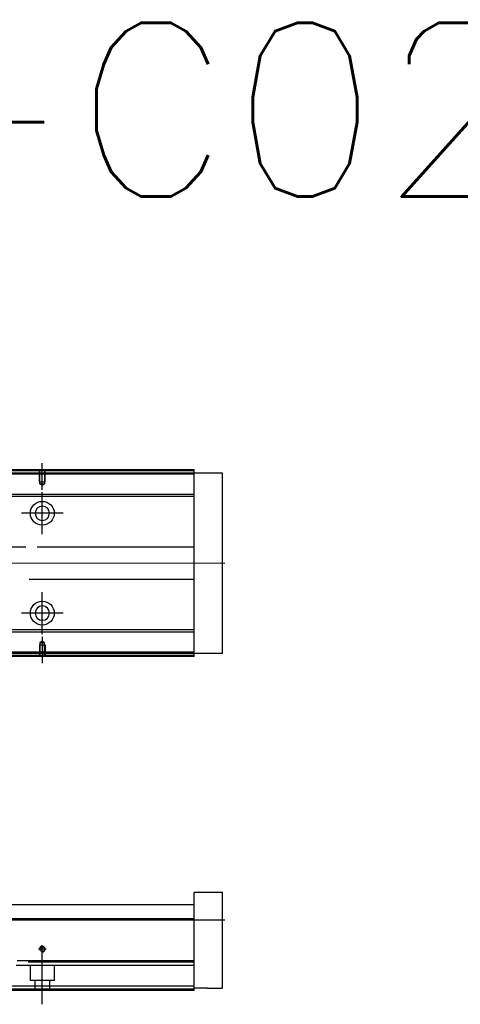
# Model space of a CAD drawing. Header units: millimetres. Extents: x -1108 to 3135, y -1596 to 860.
# Tile 40 of 40: x 1150 to 1353, y 75 to 528. Entities that reach past the tile are written whole.
import ezdxf
from ezdxf.lldxf.tags import DXFTag

# ---------------------------------------------------------------- set-up
doc = ezdxf.new("R2010")
doc.units = ezdxf.units.MM
doc.layers.get('0').update_dxf_attribs({"linetype": 'CONTINUOUS'})
doc.styles.get("Standard").update_dxf_attribs({"font": 'txt.shx', "height": 0.5})
tags = doc.linetypes.add('DASHED', pattern=[25.72, 12.86, -12.86]).pattern_tags.tags
tags[6:7] = [DXFTag(74, 4), DXFTag(75, 0), DXFTag(340, '0'), DXFTag(46, 0.0), DXFTag(50, 0.0), DXFTag(44, 0.0), DXFTag(45, 0.0)]
tags[4:5] = [DXFTag(74, 4), DXFTag(75, 0), DXFTag(340, '0'), DXFTag(46, 0.0), DXFTag(50, 0.0), DXFTag(44, 0.0), DXFTag(45, 0.0)]

msp = doc.modelspace()

# ---------------------------------------------------------------- linework, layer by layer
at = {"ltscale": 0.2}
for p, q in [((1160.31, 311.52), (1160.31, 323.67)), ((1160.31, 291.02), (1160.31, 310.32)), ((1169.96, 300.67), (1150.66, 300.67)), ((1160.31, 245.07), (1160.31, 264.37)), ((1169.96, 254.72), (1150.66, 254.72)), ((1160.31, 243.81), (1160.31, 231.67)), ((1162.11, 100.02), (1158.51, 100.02)), ((1160.31, 98.22), (1160.31, 101.82)), ((1160.31, 74.6), (1160.31, 100.35))]:
    msp.add_line(p, q, dxfattribs=at)
at = {"linetype": 'Continuous'}
for p, q in [((1161.19, 320.17), (890.31, 320.17)), ((1160.95, 319.17), (890.31, 319.17)), ((1230.31, 319.17), (1160.95, 319.17)), ((1230.31, 320.17), (1161.19, 320.17)), ((1230.31, 320.17), (1230.31, 320.67)), ((1230.31, 319.17), (1230.31, 320.17)), ((1243.31, 319.17), (1230.31, 319.17)), ((1230.31, 236.17), (1230.31, 319.17)), ((1243.31, 236.17), (1243.31, 319.17)), ((1158.34, 308.35), (1089.47, 308.35)), ((1158.58, 309.35), (1089.66, 309.35)), ((1230.31, 308.35), (1158.34, 308.35)), ((1230.31, 309.35), (1158.58, 309.35)), ((1087.76, 285.17), (1152.75, 285.17)), ((1157.9, 285.17), (1230.31, 285.17)), ((1230.31, 270.17), (1154.28, 270.17)), ((1230.31, 245.99), (1143.31, 245.99)), ((1230.31, 246.99), (1143.55, 246.99)), ((1230.31, 236.17), (1140.95, 236.17)), ((1243.31, 236.17), (1230.31, 236.17)), ((1230.31, 235.17), (1230.31, 236.17)), ((1230.31, 235.17), (1140.71, 235.17)), ((1230.31, 234.67), (1230.31, 235.17)), ((1243.31, 126.02), (1230.31, 126.02)), ((1230.31, 115.02), (1230.31, 126.02)), ((1243.31, 82.02), (1243.31, 126.02)), ((1089.66, 120.52), (1155.05, 120.52)), ((1155.05, 120.52), (1230.31, 120.52)), ((1153.48, 114.02), (890.31, 114.02)), ((1230.31, 114.02), (1153.48, 114.02)), ((1230.31, 114.02), (1230.31, 115.02)), ((1230.31, 94.57), (1230.31, 114.02)), ((1230.31, 94.57), (1148.8, 94.57)), ((1230.31, 94.07), (1230.31, 94.57)), ((1230.31, 83.02), (1230.31, 94.07)), ((1230.31, 83.02), (1146.01, 83.02)), ((1230.31, 81.02), (1230.31, 83.02)), ((1236.31, 82.02), (1230.31, 82.02)), ((1236.31, 82.02), (1243.31, 82.02)), ((1230.31, 81.02), (1145.53, 81.02))]:
    msp.add_line(p, q, dxfattribs=at)
at = {"linetype": 'DASHED'}
for p, q in [((1230.31, 318.67), (890.31, 318.67)), ((1230.31, 236.67), (1141.07, 236.67)), ((1230.31, 92.52), (1148.3, 92.52)), ((1154.81, 85.52), (1154.81, 92.52)), ((1165.81, 92.52), (1165.81, 85.52)), ((1165.81, 85.52), (1154.81, 85.52)), ((1157.01, 81.02), (1157.01, 85.52)), ((1163.61, 85.52), (1163.61, 81.02)), ((1230.31, 81.52), (1145.65, 81.52))]:
    msp.add_line(p, q, dxfattribs=at)
at = {"linetype": 'DASHED', "ltscale": 0.1}
for p, q in [((1159.01, 315.17), (1159.01, 320.17)), ((1159.23, 314.17), (1159.23, 320.17)), ((1161.38, 320.17), (1161.38, 314.17)), ((1161.61, 315.17), (1161.61, 320.17)), ((1159.01, 315.17), (1161.61, 315.17)), ((1160.31, 313.52), (1159.23, 314.17)), ((1159.23, 314.17), (1161.38, 314.17)), ((1161.38, 314.17), (1160.31, 313.52)), ((1160.31, 241.81), (1159.23, 241.16)), ((1159.23, 241.16), (1159.23, 235.17)), ((1159.23, 241.16), (1161.38, 241.16)), ((1161.38, 241.16), (1160.31, 241.81)), ((1161.38, 235.17), (1161.38, 241.16)), ((1159.01, 240.17), (1161.61, 240.17)), ((1159.01, 240.17), (1159.01, 235.17)), ((1161.61, 240.17), (1161.61, 235.17))]:
    msp.add_line(p, q, dxfattribs=at)
for p, q in [((1244.31, 277.62), (802.31, 277.67)), ((802.31, 113.52), (1244.31, 113.52))]:
    msp.add_line(p, q)
at = {"linetype": 'Continuous'}
for centre, radius in [((1160.31, 300.67), 5.5), ((1160.31, 254.72), 5.5), ((1160.31, 100.02), 1.07)]:
    msp.add_circle(centre, radius, dxfattribs=at)
at = {"linetype": 'Continuous', "extrusion": (0, 0, -1)}
msp.add_circle((-1160.31, 300.67), 3.3, dxfattribs=at)
at = {"linetype": 'Continuous', "extrusion": (-1e-16, 0, -1)}
msp.add_circle((-1160.31, 254.72), 3.3, dxfattribs=at)
msp.add_arc((1160.31, 100.02), 1.3, 270, 180)
at = {"linetype": 'Continuous'}
for points in [[(1161.31, 320.67), (890.31, 320.67)], [(1230.31, 320.67), (1161.31, 320.67)], [(1230.31, 234.67), (1140.59, 234.67)], [(1230.31, 94.07), (1153.82, 94.07)]]:
    msp.add_open_spline(points, degree=1, dxfattribs=at)

# ---------------------------------------------------------------- texts
at = {"insert": (640.09, 526.5), "char_height": 80, "attachment_point": 1}
msp.add_mtext('KP46-N-C02-D', dxfattribs=at)

doc.saveas('drawing.dxf')
